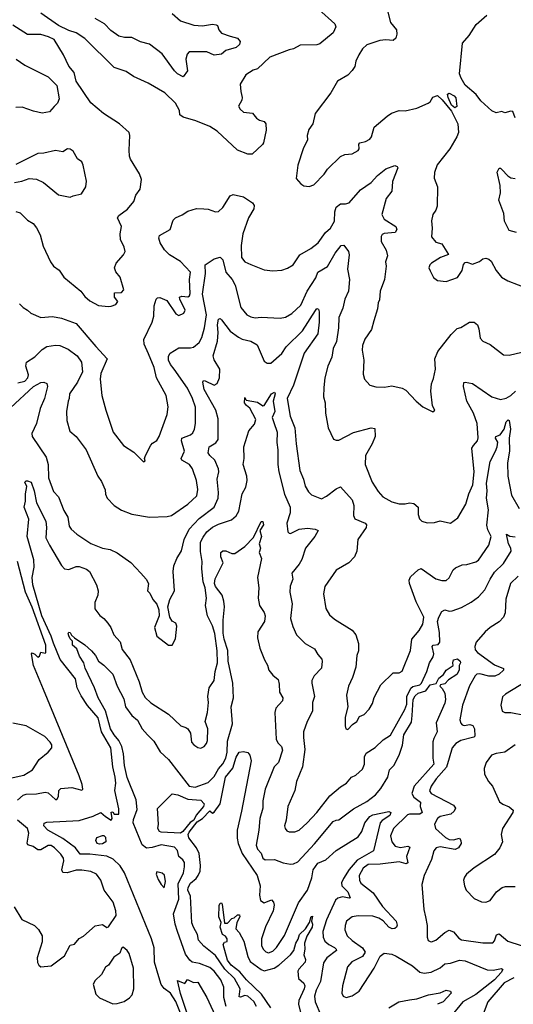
# Model space of a CAD drawing. Extents: x 1245432 to 1420865, y 606325 to 671314.
# Tile 157 of 256: x 1339881 to 1343242, y 623799 to 630504. Entities that reach past the tile are written whole.
import ezdxf

# ---------------------------------------------------------------- set-up
doc = ezdxf.new("R2010")
doc.units = 0

msp = doc.modelspace()

# ---------------------------------------------------------------- linework, layer by layer
at = {"layer": '0CON20XD'}
for points in [[(1341915.7, 630575), (1342026, 630475), (1342033.8, 630455), (1342015.8, 630415), (1341925, 630339.2), (1341905, 630333.3), (1341790.7, 630329.3), (1341745.5, 630304.5), (1341715, 630299.5), (1341585, 630249.2), (1341500.5, 630169.5), (1341470.5, 630159.5), (1341420.7, 630129.3), (1341382.5, 630065), (1341386, 630015), (1341396.7, 629975), (1341393.3, 629955), (1341370, 629915), (1341382.5, 629895), (1341405, 629873.5), (1341466.4, 629866.4), (1341493.4, 629833.4), (1341515, 629818.8), (1341545, 629811.1), (1341556.6, 629795), (1341558.8, 629751.2), (1341541.1, 629665), (1341535, 629652.9), (1341465, 629587.1), (1341435, 629587.9), (1341365, 629616.1), (1341225, 629745.5), (1341175, 629776.5), (1341080, 629815), (1340995, 629840), (1340972.5, 629855), (1340968.8, 629885), (1340942.9, 629935), (1340870, 630005), (1340755, 630071.9), (1340655, 630118), (1340605, 630150), (1340525, 630179.2), (1340324.4, 630375), (1340265, 630414.6), (1340215, 630430.6), (1340144.8, 630464.8), (1340025, 630547.8)], [(1340920, 630545), (1340975, 630495.8), (1341066, 630466), (1341125, 630461.8), (1341195, 630472.9), (1341219.2, 630469.2), (1341226.9, 630465), (1341237.1, 630435), (1341255, 630412.2), (1341315, 630391.9), (1341365, 630377.5), (1341382.5, 630355), (1341378.6, 630335), (1341356, 630315), (1341285.6, 630294.4), (1341255, 630269.2), (1341205, 630263.3), (1341155, 630285.4), (1341034, 630285), (1341021.1, 630268.9), (1341012.5, 630235), (1341023.8, 630155), (1340995, 630113.8), (1340955, 630135.7), (1340935, 630154.4), (1340852, 630272), (1340765, 630336.9), (1340704.1, 630354.1), (1340645, 630381.9), (1340595, 630381.9), (1340555, 630391.2), (1340500.5, 630430.5), (1340459.2, 630475), (1340395, 630512.9)], [(1342388.1, 630555), (1342405.5, 630485.5), (1342445.8, 630435), (1342449.4, 630405), (1342443, 630377), (1342425, 630362), (1342375, 630366.9), (1342333.1, 630363.1), (1342245, 630331.9), (1342215.8, 630305), (1342190.8, 630265), (1342169.5, 630220.5), (1342163.9, 630186.1), (1342145, 630156.7), (1342115, 630126.7), (1342045.8, 630084.2), (1342000, 630005), (1341893.3, 629865), (1341876.2, 629795), (1341848.8, 629755), (1341837.5, 629715), (1341840, 629685), (1341811.4, 629625), (1341775, 629512.5), (1341762.9, 629422.9), (1341795.5, 629385), (1341815, 629371.6), (1341852.2, 629367.8), (1341885, 629378.6), (1341955, 629452), (1341976, 629485), (1342065, 629572.9), (1342095, 629585.8), (1342145, 629589.2), (1342185, 629613.8), (1342192, 629625), (1342191.2, 629655), (1342196.7, 629665), (1342236.7, 629675), (1342265, 629690), (1342277.1, 629705), (1342295, 629770.8), (1342382.7, 629847.3), (1342412.1, 629867.9), (1342465, 629886), (1342505, 629882), (1342585, 629902), (1342663.3, 629935), (1342676.2, 629945), (1342695, 629976.2), (1342725, 629987.1), (1342758.9, 629958.9), (1342821.5, 629881.5), (1342864.3, 629795), (1342868, 629735), (1342858, 629705), (1342810, 629625), (1342724.5, 629515.5), (1342706.1, 629463.9), (1342704.1, 629424.1), (1342726.7, 629365), (1342723.8, 629235), (1342715, 629207.5), (1342693.9, 629176.1), (1342686.2, 629135), (1342690.8, 629085), (1342684.3, 629025), (1342715, 628988.1), (1342755, 628977.5), (1342800, 628905), (1342746.6, 628883.4), (1342684.1, 628845.9), (1342673.8, 628835), (1342668, 628815), (1342675, 628792.5), (1342697.7, 628747.7), (1342725, 628726.7), (1342785, 628721.2), (1342861.7, 628748.3), (1342893.3, 628795), (1342903, 628837), (1342915, 628850), (1342925, 628852.5), (1342965, 628840), (1343012.7, 628857.3), (1343035, 628876.2), (1343055, 628880), (1343075, 628873.8), (1343090.5, 628860.5), (1343125, 628796.7), (1343161.3, 628751.3), (1343204.5, 628724.5), (1343345, 628671.8)], [(1343254, 629835), (1343239.7, 629879.7), (1343225, 629881.4), (1343185, 629870), (1343165, 629877.5), (1343125, 629870), (1343095, 629882.9), (1343021.1, 629951.1), (1342990, 629995), (1342915, 630057.5), (1342886.1, 630106.1), (1342876.1, 630136.1), (1342896.2, 630345), (1342941.2, 630395), (1342988.8, 630471.2), (1343060.8, 630535)], [(1340485, 628550), (1340505, 628553.3), (1340535, 628563.8), (1340548.8, 628585), (1340526.7, 628615), (1340527, 628643), (1340575, 628646.7), (1340590, 628665), (1340565, 628750), (1340535.8, 628785.8), (1340526.2, 628815), (1340538, 628845), (1340587.9, 628902.1), (1340598.6, 628925), (1340591.8, 628955), (1340567.4, 629007.4), (1340565.3, 629045), (1340573.5, 629095), (1340547.5, 629155), (1340555, 629170), (1340615, 629214), (1340659.2, 629265), (1340672.1, 629307.9), (1340701.3, 629348.7), (1340710, 629415), (1340696, 629455), (1340635.7, 629555), (1340629.4, 629575), (1340625.5, 629615), (1340631.9, 629715), (1340627.1, 629735), (1340559.5, 629795), (1340450.6, 629865), (1340365, 629937.5), (1340265.8, 630085.8), (1340251.9, 630145), (1340216.3, 630186.3), (1340178.9, 630265), (1340115, 630369.1), (1340078.1, 630388.1), (1340025, 630403.4), (1339933.2, 630403.2), (1339835, 630467.5)], [(1339856.7, 630235), (1339915.7, 630195), (1340075, 630114.2), (1340133.3, 630055), (1340149.2, 629965), (1340138.6, 629935), (1340115, 629912), (1340085, 629877.1), (1340035, 629867.8), (1339975, 629880.5), (1339898.9, 629908.9), (1339855, 629905.4)], [(1342845, 629903.3), (1342821.7, 629921.7), (1342798.8, 629975), (1342794.2, 629995.8), (1342805, 630002.5), (1342840, 629985), (1342851.7, 629971.7), (1342856.7, 629913.3), (1342845, 629903.3)], [(1340225, 629296.2), (1340245, 629303.8), (1340301.7, 629318.3), (1340331.2, 629365), (1340335.8, 629405), (1340314.1, 629514.1), (1340303.8, 629535), (1340275, 629556.7), (1340245, 629608.8), (1340225, 629622), (1340206.7, 629623.3), (1340175.8, 629604.2), (1340125, 629614), (1340045, 629594.2), (1340005, 629592.9), (1339855, 629516.7)], [(1339879.2, 628569.2), (1339904.1, 628544.1), (1339935, 628526.2), (1339955.8, 628505.8), (1340025, 628475.8), (1340105, 628483.3), (1340165, 628470.4), (1340265, 628435.3), (1340399, 628279), (1340477.5, 628195), (1340433.1, 628095), (1340428.9, 628055), (1340440, 627945), (1340466.7, 627845), (1340518.6, 627695), (1340588, 627605), (1340657.9, 627557.9), (1340725, 627492.5), (1340735, 627500), (1340730, 627515), (1340737.5, 627535), (1340775, 627606.2), (1340785, 627620), (1340815, 627638.8), (1340830, 627665), (1340885.6, 627815), (1340892.8, 627867.2), (1340879.1, 627945), (1340812.7, 628065), (1340796.9, 628135), (1340758, 628228), (1340729.5, 628295), (1340727.1, 628325), (1340783.6, 628445), (1340794.5, 628485), (1340797.5, 628555), (1340809.6, 628600.4), (1340820.3, 628609.7), (1340835, 628611.1), (1340882.6, 628592.6), (1340945, 628500), (1340965, 628488.5), (1340999.4, 628505), (1341007.5, 628525), (1340971.2, 628601.2), (1340970, 628615), (1340985, 628620.8), (1341025, 628615.6), (1341036.5, 628623.5), (1341041.5, 628638.5), (1341037.7, 628735), (1341044.6, 628785), (1340976.9, 628856.9), (1340901.9, 628901.9), (1340867.6, 628937.6), (1340837.3, 628985), (1340829.4, 629015), (1340832, 629035), (1340905.5, 629074.5), (1340925, 629137.5), (1340942.5, 629155), (1340987.5, 629175), (1341025, 629200.8), (1341085, 629218.6), (1341133.9, 629216.1), (1341165, 629214.4), (1341215, 629195.7), (1341235, 629197.5), (1341265, 629224.3), (1341313.3, 629305), (1341335, 629314.2), (1341405, 629296.5), (1341467.3, 629257.3), (1341478, 629238), (1341474.9, 629215.1), (1341440, 629155), (1341400, 629045), (1341388, 628965), (1341392.2, 628885), (1341415, 628855.8), (1341455, 628835.7), (1341545, 628801.2), (1341603.6, 628793.6), (1341665, 628798.8), (1341705, 628812.5), (1341743.3, 628835), (1341788.3, 628901.7), (1341863.8, 628945), (1341913.3, 628985), (1341964.2, 629055), (1341998, 629085), (1342025, 629132.5), (1342026.1, 629196.1), (1342035, 629226.7), (1342065, 629249.4), (1342099.1, 629249.1), (1342123.7, 629256.3), (1342200.6, 629345), (1342274.7, 629395.3), (1342318.3, 629441.7), (1342375, 629489.1), (1342435, 629510), (1342451.2, 629505), (1342455.5, 629495.5), (1342418.9, 629401.1), (1342414.5, 629335), (1342376.6, 629285), (1342347.1, 629177.1), (1342362.7, 629145), (1342441.2, 629095), (1342450, 629075), (1342437.5, 629055), (1342362.1, 629047.9), (1342348.8, 629041.2), (1342342.4, 629027.6), (1342342.6, 628992.6), (1342377.1, 628935), (1342385.6, 628895), (1342372.5, 628855), (1342375.7, 628825.7), (1342366, 628735), (1342335.5, 628655), (1342331.4, 628595), (1342321.9, 628575), (1342317.1, 628535), (1342293.4, 628453.4), (1342276.7, 628393.3), (1342230.7, 628329.3), (1342214.4, 628285), (1342213.4, 628253.4), (1342224.3, 628184.3), (1342219.7, 628089.7), (1342229.2, 628055), (1342265.6, 628015.6), (1342305, 628002.9), (1342365, 628001.1), (1342415, 628010.6), (1342485, 627995.7), (1342510.6, 627980.6), (1342580, 627905), (1342625, 627867.5), (1342695, 627832.5), (1342707.5, 627845), (1342692.5, 627875), (1342680, 627975), (1342686, 628025), (1342699.7, 628060.3), (1342711.4, 628125), (1342708.2, 628195), (1342727.3, 628245), (1342819.6, 628360.4), (1342860.2, 628399.8), (1342885, 628407.1), (1342945, 628442.9), (1342975, 628444), (1342998, 628425), (1343008.3, 628398.3), (1343016.2, 628335), (1343035.7, 628315.7), (1343085, 628291.2), (1343175, 628222), (1343215, 628218.8), (1343300.9, 628239.1)], [(1343265, 629053.8), (1343215, 629068.8), (1343181.2, 629131.2), (1343178.8, 629185), (1343144, 629275), (1343156, 629325), (1343153.8, 629375), (1343132, 629465), (1343145, 629492.5), (1343155, 629492.5), (1343163.9, 629483.9), (1343205, 629440), (1343225, 629426.7), (1343255, 629423.3)], [(1339845, 629396.2), (1339895, 629404.4), (1339945, 629421.2), (1339995, 629417.5), (1340044.1, 629394.1), (1340145, 629312), (1340225, 629296.2)], [(1339855, 629196.7), (1339885, 629189.5), (1339935, 629138), (1339972, 629115), (1339996.3, 629086.3), (1340019.7, 629039.7), (1340041.9, 628961.9), (1340090, 628855), (1340111.2, 628825), (1340148.8, 628798.8), (1340181.3, 628751.3), (1340297.1, 628655), (1340325, 628619.2), (1340359.5, 628589.5), (1340418.3, 628558.3), (1340485, 628550)], [(1339868.3, 628031.7), (1339915, 628042.5), (1339936.9, 628065), (1339940.9, 628085), (1339922.5, 628145), (1339928.3, 628171.7), (1339985, 628208.4), (1340035, 628258.8), (1340065, 628278.8), (1340125, 628288.5), (1340155, 628285.5), (1340211.1, 628261.1), (1340272.9, 628215), (1340302.7, 628172.7), (1340308.4, 628105), (1340275.5, 628034.5), (1340219.2, 627955), (1340218.8, 627925), (1340210, 627905), (1340200.8, 627835), (1340201.4, 627775), (1340221.3, 627701.3), (1340265.7, 627665.7), (1340333.8, 627575), (1340413.8, 627395), (1340438.3, 627358.3), (1340462.1, 627302.1), (1340465, 627272.5), (1340475.8, 627245), (1340524, 627195), (1340573.8, 627163.8), (1340645, 627136.7), (1340765.6, 627115.6), (1340885, 627120), (1340915, 627128.5), (1341026.9, 627205), (1341088.3, 627261.7), (1341092.9, 627305), (1341085.4, 627365), (1341057.8, 627445), (1341036.9, 627475), (1340985.6, 627505), (1340979.4, 627515), (1341003.8, 627565), (1340982.7, 627635), (1340984.5, 627655), (1341045, 627676.5), (1341059.5, 627690.5), (1341070.9, 627715), (1341077.9, 627755), (1341077.5, 627865), (1341057.8, 627925), (1341024.7, 627995), (1340932.4, 628125), (1340907.2, 628155), (1340895.3, 628185), (1340895, 628213.3), (1340906, 628234), (1340965, 628268.2), (1341045, 628268.9), (1341065, 628274.3), (1341103.4, 628306.6), (1341121.2, 628338.8), (1341140, 628405), (1341151.9, 628495), (1341124.8, 628635), (1341145.9, 628775.9), (1341144, 628835), (1341205.5, 628874.5), (1341245, 628887.1), (1341265, 628868), (1341285.8, 628785), (1341327.6, 628735), (1341348.2, 628695), (1341385.7, 628545), (1341427.1, 628495), (1341455, 628480), (1341485, 628473.1), (1341525, 628478.5), (1341655, 628471.1), (1341691.8, 628478.2), (1341735, 628503.1), (1341795, 628560.6), (1341837.6, 628655), (1341897.5, 628745), (1341912.2, 628785), (1341977.6, 628822.4), (1342030, 628915), (1342070.6, 628965), (1342088.7, 628968.7), (1342120.8, 628925), (1342123.6, 628903.6), (1342112.2, 628805), (1342126.5, 628735), (1342119.7, 628655), (1342095, 628600), (1342080.9, 628539.1), (1342053.6, 628475), (1342051.8, 628405), (1342037.7, 628312.3), (1342015.5, 628265), (1342005.4, 628204.6), (1341978.5, 628145), (1341958.9, 628065), (1341950.9, 627999.1), (1341950, 627935), (1341960, 627895), (1341963.1, 627825), (1341980.8, 627725), (1342018.1, 627648.1), (1342035, 627640), (1342055, 627640.8), (1342155, 627691.8), (1342275, 627724.2), (1342299.2, 627719.2), (1342301.4, 627665), (1342281.5, 627615), (1342235.6, 627535), (1342234.2, 627474.2), (1342280.8, 627355), (1342321.1, 627291.1), (1342354.6, 627254.6), (1342415, 627221.4), (1342465, 627207.5), (1342505, 627205.8), (1342535, 627214.2), (1342565, 627208.8), (1342593.9, 627183.9), (1342594, 627135), (1342603.9, 627103.9), (1342619.3, 627089.3), (1342655, 627078), (1342705, 627078.8), (1342745, 627092), (1342815, 627076.2), (1342865, 627112), (1342918.1, 627205), (1342938.5, 627275), (1342965.5, 627335.5), (1342976.4, 627425), (1342960.9, 627585), (1342970.5, 627605), (1342998.5, 627635), (1343003.8, 627656.2), (1342995.8, 627755), (1342971.6, 627825), (1342926.2, 627905), (1342903.6, 628006.4), (1342905, 628032.5), (1342915, 628036), (1342965, 628025.7), (1343095, 627936.4), (1343155, 627917.1), (1343193.4, 627926.6), (1343225, 627943.5), (1343256.5, 627975)], [(1341455, 628314.4), (1341498.7, 628288.7), (1341545, 628178.6), (1341565, 628164.5), (1341590, 628165), (1341665, 628230.9), (1341695, 628276.4), (1341807.5, 628385), (1341895, 628523.3), (1341905, 628536.7), (1341915, 628532.5), (1341920, 628515), (1341919.1, 628445), (1341912.2, 628365), (1341817.8, 628232.2), (1341745.7, 628014.3), (1341703.3, 627925), (1341722.2, 627805), (1341755.6, 627725), (1341762.5, 627615), (1341788.9, 627435), (1341814.4, 627375), (1341825, 627326.7), (1341847.6, 627287.6), (1341868.7, 627268.7), (1341935, 627240.6), (1341970.7, 627259.3), (1342035, 627310), (1342065, 627323.3), (1342145, 627234.2), (1342155.3, 627195), (1342155, 627127.5), (1342163.3, 627105), (1342233.8, 627075), (1342243, 627063), (1342240, 627045), (1342182.9, 626965), (1342177.5, 626885), (1342160, 626845), (1342121.2, 626805), (1342035, 626756), (1341959.4, 626645), (1341950, 626595), (1341965.7, 626495), (1341991.7, 626451.7), (1342025, 626422), (1342145, 626345.8), (1342170, 626315), (1342187.8, 626255), (1342188.1, 626205), (1342177, 626173), (1342170, 626095), (1342147.8, 626025), (1342120.6, 625965), (1342105.8, 625905), (1342115.8, 625825), (1342096.2, 625755), (1342096.7, 625695), (1342102.5, 625675), (1342115, 625670), (1342146.2, 625705), (1342176, 625725), (1342195, 625758), (1342226.8, 625773.2), (1342261.3, 625808.7), (1342283.8, 625846.2), (1342295, 625887.5), (1342339.5, 625975), (1342425, 626057.1), (1342465, 626056.9), (1342485, 626068.1), (1342541.7, 626208.3), (1342550.7, 626285), (1342601.7, 626345), (1342625, 626387.8), (1342632.5, 626435), (1342580.1, 626540.1), (1342535.9, 626665), (1342533.4, 626686.6), (1342541.3, 626708.7), (1342595, 626757.5), (1342615, 626765.7), (1342715, 626696.9), (1342755, 626683.8), (1342785, 626685.5), (1342805, 626703.1), (1342833.4, 626756.6), (1342848.2, 626771.8), (1342895, 626790.5), (1342925, 626793.3), (1342987.3, 626812.7), (1343006.2, 626823.8), (1343076.5, 626925), (1343092.3, 626985), (1343069.8, 627029.8), (1343062.2, 627062.2), (1343072.2, 627165), (1343059.8, 627245), (1343065.2, 627294.8), (1343060.3, 627345), (1343080.4, 627470.4), (1343084.3, 627495.7), (1343122, 627565), (1343131.5, 627595), (1343135.9, 627625.9), (1343120.9, 627655), (1343122.2, 627665), (1343152.9, 627677.1), (1343180, 627715), (1343194.1, 627765), (1343208.3, 627778.3), (1343215, 627774.2), (1343223.6, 627716.4), (1343212.9, 627655), (1343216.7, 627565), (1343201.7, 627485), (1343204.5, 627394.5), (1343230.8, 627265), (1343281.2, 627175)], [(1339818.7, 627861.3), (1339975, 628005.6), (1340000, 628020), (1340025, 628034), (1340045, 628035.8), (1340066, 628026), (1340071.2, 628005), (1340048.9, 627925), (1340019.4, 627855), (1339995.4, 627755), (1339964.5, 627685), (1339966.3, 627666.3), (1340061.1, 627525), (1340073.8, 627473.8), (1340076.9, 627385), (1340112, 627292), (1340145.7, 627255), (1340181.4, 627161.4), (1340208.6, 627115), (1340218, 627055), (1340231.2, 627035), (1340270.7, 627000.7), (1340365, 626936), (1340445, 626906), (1340497, 626897), (1340545, 626874), (1340636.8, 626806.8), (1340705.8, 626735.8), (1340743.3, 626695), (1340757.5, 626665), (1340751.2, 626615), (1340767.5, 626597.5), (1340788, 626555), (1340814.5, 626524.5), (1340829.2, 626485), (1340831.5, 626445), (1340800, 626365), (1340815.7, 626305.7), (1340893.3, 626245), (1340918.8, 626245), (1340941.7, 626288.3), (1340950.8, 626375), (1340945, 626393.3), (1340918.8, 626408.8), (1340903.8, 626435), (1340888.8, 626505), (1340903.3, 626555), (1340934, 626615), (1340925.7, 626745), (1340931.4, 626785), (1340951.4, 626835), (1340982.6, 626887.4), (1341000, 626965), (1341035, 627034.3), (1341102.3, 627107.7), (1341205.9, 627184.1), (1341233.1, 627245), (1341235.4, 627285), (1341226.4, 627375), (1341237.3, 627425), (1341235.4, 627445.4), (1341210.9, 627505), (1341175, 627536.9), (1341164.6, 627555), (1341170.6, 627595), (1341217.4, 627622.6), (1341231.5, 627645), (1341233.2, 627785), (1341216, 627845), (1341138.2, 627985), (1341127.1, 628035), (1341133.3, 628046.7), (1341145, 628045.6), (1341206.1, 628013.9), (1341225, 628025.7), (1341241.8, 628065), (1341243.6, 628125), (1341205, 628188.6), (1341198.8, 628215), (1341228.9, 628315), (1341233.4, 628373.4), (1341227.5, 628425), (1341235.7, 628464.3), (1341245, 628469.2), (1341255, 628460.6), (1341315, 628382.2), (1341370.9, 628340.9), (1341395, 628327.3), (1341455, 628314.4)], [(1341001.8, 623675), (1340945, 623817.3), (1340906.8, 623875), (1340865.8, 623905.8), (1340844.1, 623934.1), (1340827.9, 623985), (1340798.7, 624085), (1340796.6, 624183.4), (1340777.4, 624245), (1340595, 624693.8), (1340565, 624742.5), (1340517.7, 624787.7), (1340475, 624808.2), (1340357.7, 624822.3), (1340291.8, 624821.8), (1340261.1, 624865), (1340175, 624928), (1340071.5, 624985), (1340045, 625014), (1340048.3, 625031.7), (1340065, 625039.5), (1340285, 625049.5), (1340380.6, 625079.4), (1340434.2, 625104.2), (1340465, 625076.7), (1340505, 625052.5), (1340510, 625065), (1340505, 625107.5), (1340515, 625110), (1340523.6, 625093.6), (1340556.2, 625093.8), (1340555, 625130), (1340528.2, 625255), (1340535.9, 625305), (1340532.2, 625345), (1340514.2, 625415), (1340501.6, 625545), (1340439.1, 625655), (1340415, 625750), (1340343.8, 625833.8), (1340298.6, 625898.6), (1340271.5, 625955), (1340260.7, 626015), (1340156.5, 626146.5), (1340111.3, 626258.7), (1340095.9, 626305), (1340031.8, 626445), (1339970.6, 626655), (1339965.3, 626705), (1339980, 626775), (1339977.9, 626825), (1339930.9, 626985), (1339943.2, 627103.2), (1339912, 627185), (1339921.4, 627225), (1339920.6, 627275), (1339928.8, 627325), (1339915.7, 627355), (1339925, 627364.3), (1339935, 627364.5), (1339958.5, 627355), (1339979.3, 627295), (1339994.4, 627214.4), (1340057.9, 627087.9), (1340063.8, 627045), (1340057.9, 626975), (1340083, 626925), (1340165, 626786.2), (1340185, 626765.4), (1340215, 626760), (1340265, 626780.4), (1340285, 626780.4), (1340335, 626761.5), (1340355.6, 626745), (1340403.6, 626655), (1340415.4, 626615), (1340413.3, 626585), (1340392.9, 626535), (1340392.6, 626492.6), (1340425.8, 626445.8), (1340455, 626426.2), (1340481.2, 626395), (1340501.2, 626365), (1340521.2, 626315), (1340566.2, 626266.2), (1340578.1, 626215), (1340632.9, 626145), (1340694.3, 625995), (1340715.7, 625925), (1340735, 625888.8), (1340775, 625852), (1340894, 625775), (1340978.8, 625695), (1341013.2, 625683.2), (1341025.8, 625675.8), (1341044, 625645), (1341050, 625585), (1341066, 625565), (1341095, 625547.1), (1341115, 625544.2), (1341136.2, 625555), (1341152.9, 625575), (1341158.9, 625595), (1341161.1, 625675), (1341144.2, 625724.2), (1341160.5, 625785), (1341165.6, 625855), (1341162.1, 625895), (1341171.4, 625955), (1341206.2, 626003.8), (1341212.4, 626065), (1341227.1, 626125), (1341226.7, 626205), (1341210.5, 626325), (1341195, 626376.9), (1341160.5, 626445), (1341146.5, 626515), (1341152.7, 626565), (1341144.7, 626635), (1341130.8, 626675), (1341121.6, 626765), (1341124.3, 626815), (1341111.4, 626881.4), (1341111.9, 626945), (1341129.4, 626979.4), (1341155, 627016.9), (1341195, 627048.2), (1341235, 627068.2), (1341322.5, 627097.5), (1341355.7, 627125), (1341373.6, 627156.4), (1341395.9, 627274.1), (1341420.5, 627319.5), (1341429.6, 627365), (1341426.7, 627395), (1341402.9, 627475), (1341409.4, 627515), (1341406.5, 627595), (1341441.4, 627705), (1341479.7, 627750.3), (1341488.5, 627781.5), (1341448.8, 627858.8), (1341425, 627875.8), (1341410.8, 627895), (1341415, 627930), (1341423.3, 627913.3), (1341499.5, 627899.5), (1341536.3, 627873.7), (1341545, 627875.6), (1341595, 627955.6), (1341616.2, 627966.2), (1341621.1, 627955), (1341607.6, 627905), (1341617.6, 627835), (1341599.3, 627795), (1341611.5, 627761.5)], [(1341611.5, 627761.5), (1341634, 627694), (1341632.3, 627625), (1341639.7, 627575), (1341639, 627475), (1341645, 627424), (1341683.5, 627273.5), (1341722.9, 627185), (1341721.8, 627145), (1341701.1, 627075), (1341707, 627017), (1341715, 627006.2), (1341725, 627006), (1341785, 627035.4), (1341841.9, 627041.9), (1341894.1, 627034.1), (1341912.5, 627025), (1341890.8, 626985), (1341826.2, 626905), (1341802.2, 626827.8), (1341785, 626795.7), (1341734, 626735), (1341740.8, 626695), (1341723.4, 626646.6), (1341720.6, 626605), (1341736.7, 626525), (1341724.4, 626425), (1341741.1, 626371.1), (1341765.8, 626315), (1341826, 626256), (1341888.5, 626218.5), (1341910.2, 626180.2), (1341938.3, 626148.3), (1341941.4, 626135), (1341935, 626088.8), (1341885.6, 626035), (1341870.9, 626005), (1341870, 625985), (1341888.2, 625895), (1341873.8, 625855), (1341874.6, 625795), (1341838.9, 625725), (1341814.4, 625655), (1341812.7, 625615), (1341821.5, 625535), (1341807.3, 625415), (1341765, 625316.7), (1341755.5, 625255), (1341707.1, 625145), (1341696.2, 625053.8), (1341684.4, 625015), (1341688, 624995), (1341700.3, 624980.3), (1341715, 624974.2), (1341755, 624972.9), (1341785, 624985.7), (1341837.8, 625035), (1341905, 625105.6), (1341992, 625218), (1342065, 625280.5), (1342105.7, 625305), (1342140.5, 625345), (1342169.7, 625360.3), (1342215, 625400.8), (1342229.4, 625435), (1342228.8, 625485), (1342241.1, 625508.9), (1342301.9, 625548.1), (1342355, 625599.4), (1342405, 625631.4), (1342503.9, 625806.1), (1342516.4, 625843.6), (1342517.6, 625895), (1342545, 625951.6), (1342556.9, 625963.1), (1342605, 625973.7), (1342617.1, 625985), (1342652.9, 626065), (1342670.9, 626125), (1342697.5, 626165), (1342700.8, 626185), (1342689.1, 626235), (1342695.5, 626244.5), (1342730.5, 626249.5), (1342740.8, 626265), (1342739.7, 626329.7), (1342725.8, 626405), (1342734, 626436), (1342756.4, 626473.6), (1342775, 626485.3), (1342805, 626477), (1342825, 626478.4), (1342888.4, 626501.6), (1342955, 626537.3), (1343005, 626573.2), (1343048.5, 626621.5), (1343084.6, 626695), (1343115, 626740.6), (1343175, 626801.1), (1343227.1, 626885), (1343225.3, 626905), (1343208.8, 626935), (1343195, 627000), (1343217.5, 626987.5), (1343255, 626981.5)], [(1340955.5, 624295), (1340939.5, 624345), (1340927.4, 624415), (1340964.8, 624515), (1340961, 624619), (1340997.1, 624695), (1341004.2, 624735), (1341002.2, 624765), (1340991.9, 624781.9), (1340963.6, 624805), (1340956.6, 624846.6), (1340935, 624868.8), (1340845, 624884.7), (1340784.1, 624865.9), (1340745, 624861.7), (1340715, 624885.8), (1340654.3, 625035), (1340655, 625058), (1340681.1, 625125), (1340675, 625191.2), (1340613.1, 625343.1), (1340594.2, 625424.2), (1340588, 625505), (1340575.9, 625555), (1340556.2, 625596.2), (1340525, 625633.5), (1340499.4, 625675), (1340466.3, 625796.3), (1340414.7, 625885), (1340390.3, 625955), (1340327.7, 626087.7), (1340316.9, 626125), (1340288.6, 626168.6), (1340269.1, 626219.1), (1340240.9, 626245), (1340241.7, 626271.7), (1340225, 626287.5), (1340215, 626308), (1340210.6, 626325), (1340215, 626333.8), (1340225, 626331.2), (1340233.1, 626313.1), (1340255, 626293.3), (1340325, 626246.9), (1340370.5, 626205), (1340398.2, 626175), (1340417.3, 626135), (1340455, 626109.4), (1340515, 626046.9), (1340545.3, 625965), (1340589.8, 625879.8), (1340600.4, 625825), (1340645, 625765.8), (1340684.1, 625734.1), (1340715, 625674.6), (1340750.9, 625635), (1340795, 625590.9), (1340838.4, 625518.4), (1340893.3, 625465), (1341035.4, 625285.4), (1341075, 625276.8), (1341165, 625308.4), (1341205, 625351.1), (1341235, 625401.9), (1341265, 625437.1), (1341283.6, 625475), (1341293.7, 625515), (1341295, 625590), (1341329.2, 625709.1), (1341321.4, 625825), (1341335.8, 625885), (1341331.9, 625985), (1341301, 626135), (1341297.7, 626207.7), (1341272.9, 626285), (1341266.9, 626326.9), (1341266.4, 626415), (1341274.8, 626505), (1341270.9, 626545), (1341260.4, 626585), (1341215, 626643.5), (1341208.2, 626665), (1341213.1, 626696.9), (1341266.7, 626805), (1341250.4, 626845), (1341250.8, 626875), (1341263.3, 626886.7), (1341285, 626887.8), (1341325, 626868.9), (1341345, 626869.4), (1341413.3, 626916.7), (1341472.3, 626977.7), (1341525, 627085.7), (1341535.5, 627085.5), (1341541.5, 627065), (1341515.7, 627025), (1341527.5, 626985), (1341512, 626935), (1341520.8, 626905), (1341512.5, 626875), (1341526.9, 626835), (1341500, 626705), (1341510, 626635), (1341504.3, 626565), (1341513.6, 626515), (1341546.5, 626466.5), (1341552.7, 626445), (1341549.1, 626405), (1341503.3, 626335), (1341500, 626295), (1341515.4, 626225), (1341547.1, 626145), (1341568.8, 626108.8), (1341577.9, 626075), (1341605, 626040.6), (1341640.3, 626010.3), (1341647.8, 625977.8), (1341649.1, 625925), (1341672.5, 625885), (1341670.6, 625865), (1341625, 625815.8), (1341618.2, 625785), (1341627.8, 625605), (1341638.5, 625578.5), (1341663.5, 625553.5), (1341669.8, 625530.2), (1341643.7, 625446.3), (1341613.9, 625415), (1341551.5, 625265), (1341537.3, 625185), (1341536.2, 625135), (1341516.9, 625065), (1341510.3, 624985), (1341492.3, 624882.3), (1341500.4, 624855), (1341525, 624828.9), (1341537.7, 624795), (1341552.4, 624782.4), (1341615, 624784), (1341675, 624762.1), (1341725, 624753.4), (1341745.4, 624755.4), (1341775, 624770), (1341888.1, 624891.9), (1342015, 625044), (1342035, 625053.3), (1342055, 625054), (1342155, 625129.4), (1342245, 625178.8), (1342304.4, 625225), (1342340.6, 625269.4), (1342386.8, 625345), (1342399.5, 625395), (1342428.1, 625425), (1342465.4, 625495), (1342487.5, 625562.5), (1342497.4, 625635), (1342548.8, 625721.2), (1342554.1, 625765), (1342560.6, 625875), (1342575, 625899.3), (1342595, 625917.2), (1342645.6, 625934.4), (1342675, 625975.5), (1342717.2, 625982.8), (1342735, 626019.2), (1342766, 626045), (1342785, 626073.3), (1342833.3, 626105), (1342830, 626125), (1342836, 626145), (1342862.5, 626152.5), (1342880, 626135), (1342882, 626125), (1342873.3, 626105), (1342874.5, 626075), (1342857, 626045), (1342800.8, 626009.2), (1342775, 625981.4), (1342746.7, 625975), (1342741.2, 625965), (1342758.5, 625948.5), (1342776.8, 625916.8), (1342780.9, 625875), (1342775, 625849.2), (1342716.5, 625715), (1342724.5, 625655), (1342700.2, 625609.8), (1342694.7, 625585.3), (1342694.4, 625475), (1342702.1, 625435), (1342568.1, 625285), (1342551, 625235), (1342565, 625210), (1342609.2, 625175), (1342608.9, 625145), (1342621.5, 625105), (1342605, 625093.9), (1342535, 625094.7), (1342521.4, 625088.6), (1342425.9, 624995), (1342405.3, 624945), (1342414.3, 624904.3), (1342438.6, 624875), (1342475, 624866.4), (1342525, 624875.2), (1342538.1, 624868.1), (1342514.2, 624805), (1342525, 624761.2), (1342513.6, 624756.4), (1342465, 624768.6), (1342335, 624753.1), (1342255, 624751.7), (1342218.8, 624725), (1342193.2, 624675), (1342193.9, 624645), (1342204.8, 624624.8), (1342288.5, 624558.5), (1342350.4, 624465), (1342444.5, 624364.5), (1342451.2, 624338.8), (1342447.5, 624325), (1342435, 624315.6), (1342416.4, 624313.6), (1342395, 624323.5), (1342356.3, 624366.3), (1342326.3, 624386.3), (1342285, 624398.4), (1342185, 624402.1), (1342144.7, 624395.2), (1342106, 624364), (1342096.4, 624335), (1342095.4, 624305.4), (1342110.4, 624265), (1342145, 624232.5), (1342215, 624183.8), (1342233.6, 624155), (1342216.4, 624123.6), (1342141.7, 624088.3), (1342112.2, 624055), (1342078.6, 623925), (1342074.2, 623874.2), (1342084.3, 623854.3), (1342105, 623846.2), (1342145, 623855.7), (1342192.6, 623887.4), (1342295.6, 624045), (1342335, 624126.2), (1342363, 624147), (1342415, 624140), (1342445, 624126), (1342555, 624060), (1342605, 624017.5), (1342635, 624011.1), (1342682.4, 624017.6), (1342745, 624047.5), (1342775, 624075.6), (1342815, 624080), (1342875, 624100.3), (1342915.3, 624095.3), (1343064.7, 624034.7), (1343105, 624030.4), (1343162, 624042), (1343171.2, 624035), (1343160.4, 624015), (1343115, 623964.8), (1342987.7, 623865), (1342899.1, 623815), (1342805, 623701.1)], [(1339865, 625190), (1339905, 625223.3), (1339925, 625230), (1339995, 625231.2), (1340055, 625244), (1340075, 625238.8), (1340124.2, 625194.2), (1340135, 625193.3), (1340144.2, 625215), (1340146.4, 625255), (1340161.7, 625268.3), (1340235.2, 625275.2), (1340303.5, 625256.5), (1340310.9, 625265), (1340306.9, 625295), (1340285, 625354.7), (1340042.2, 625942.2), (1339975, 626106), (1339961.2, 626185), (1339965, 626192.5), (1339985, 626183.3), (1340005, 626162.5), (1340015, 626170), (1340025, 626197.5), (1340055, 626190), (1340060, 626195), (1340058.9, 626245), (1339965, 626503.5), (1339921.2, 626605), (1339865.2, 626814.8)], [(1343275.8, 626714.2), (1343222.3, 626665), (1343191.9, 626558.1), (1343187.5, 626465), (1343174.7, 626435), (1343145, 626404.2), (1343085, 626365.2), (1343051.1, 626335), (1342988.9, 626265), (1342979.7, 626235), (1342983.1, 626213.1), (1342997.5, 626195), (1343115, 626109.6), (1343175.6, 626085.6), (1343174.3, 626075), (1343145, 626046.2), (1343116.2, 626033.8), (1343075, 626032.5), (1343015, 626049.8), (1342993.8, 626046.2), (1342981.5, 626035), (1342942.8, 625967.2), (1342895.4, 625835), (1342877.5, 625735), (1342883.9, 625713.9), (1342895, 625701.2), (1342907.6, 625697.6), (1342945.3, 625705.3), (1342967.1, 625697.1), (1342978.2, 625675), (1342980, 625625), (1342973.1, 625616.9), (1342885, 625594.3), (1342851.8, 625575), (1342824.8, 625545.2), (1342805.3, 625475.3), (1342786.7, 625413.4), (1342717.2, 625335), (1342683.8, 625285), (1342672.1, 625252.1), (1342684, 625235), (1342835.4, 625155.4), (1342848.6, 625135), (1342839.2, 625115), (1342816.9, 625093.1), (1342745, 625076.7), (1342725, 625063.9), (1342706.4, 625025), (1342711.6, 624995), (1342781.4, 624935), (1342805, 624922.1), (1342835, 624918.7), (1342875, 624931.2), (1342885.4, 624915.4), (1342886.2, 624895), (1342870, 624865), (1342846.6, 624853.4), (1342745, 624871.3), (1342718, 624865), (1342700.8, 624845), (1342684.4, 624785), (1342634.1, 624675), (1342618.2, 624615), (1342631.8, 624445), (1342645.4, 624395), (1342654.6, 624335), (1342655.4, 624255.4), (1342663, 624233), (1342675, 624225.7), (1342685, 624224.3), (1342715, 624236.7), (1342775, 624288.5), (1342805, 624302.9), (1342835, 624292.9), (1342870.2, 624250.2), (1342888.5, 624238.5), (1343035, 624216.4), (1343103.1, 624216.9), (1343115, 624230), (1343128.6, 624271.4), (1343145, 624278), (1343205, 624228.2), (1343295, 624198.5)], [(1343335, 626000), (1343188.3, 625911.7), (1343168.1, 625891.9), (1343158.1, 625835), (1343166, 625795), (1343185, 625785.7), (1343225, 625785.6), (1343317.9, 625767.9)], [(1339755, 625325.5), (1339910.2, 625359.8), (1339967.5, 625395), (1340013.7, 625466.4), (1340074.2, 625515.8), (1340098.8, 625545), (1340098.8, 625565), (1340088.8, 625585), (1340051.7, 625621.7), (1339925, 625695.8), (1339833.6, 625713.6)], [(1341493.3, 623785), (1341475, 623818.5), (1341435, 623853.6), (1341415, 623859.6), (1341385, 623848), (1341375, 623850), (1341382.5, 623905), (1341342.6, 623975), (1341277.2, 624037.2), (1341215, 624131.1), (1341133.9, 624193.9), (1341098.9, 624235), (1341092.2, 624275), (1341063.9, 624323.9), (1341054.1, 624354.1), (1341044.3, 624535), (1341026.2, 624575), (1341028.3, 624595), (1341045, 624623.8), (1341082.7, 624655), (1341096.7, 624675), (1341108.8, 624705), (1341111.9, 624745), (1341103.9, 624825), (1341085, 624864.6), (1341032.6, 624932.6), (1341029.3, 624955), (1341035, 624971.5), (1341089.5, 625040.5), (1341125, 625065.2), (1341175, 625116), (1341195, 625101.2), (1341205, 625106.2), (1341245.4, 625165), (1341282.1, 625345), (1341333.2, 625406.8), (1341355, 625480.9), (1341375, 625516.5), (1341405, 625520.5), (1341435, 625513.5), (1341448.8, 625495), (1341456.9, 625456.9), (1341390.6, 625115), (1341361.9, 624985), (1341361.2, 624931.2), (1341369.2, 624895), (1341395.9, 624825), (1341499, 624675), (1341518.2, 624605), (1341512.9, 624542.9), (1341520.8, 624505), (1341545, 624490.8), (1341595, 624511.2), (1341610, 624495), (1341614.3, 624475), (1341606.5, 624435), (1341553.7, 624326.3), (1341528.4, 624245), (1341527.2, 624197.2), (1341541.4, 624171.4), (1341556, 624156), (1341575, 624148.8), (1341605, 624161.1), (1341629.3, 624185), (1341683.6, 624266.4), (1341779.5, 624490.5), (1341841.6, 624575), (1341869.4, 624660.6), (1341879.8, 624715), (1341910.1, 624759.9), (1341965, 624783.2), (1342035, 624845.6), (1342185, 624938.6), (1342209.7, 624975), (1342230.3, 625035), (1342265, 625078.4), (1342285, 625089.6), (1342395, 625111.1), (1342408.8, 625105), (1342401.8, 625085), (1342350.2, 625049.8), (1342336.2, 625033.8), (1342291.1, 624845), (1342179.2, 624780.8), (1342124, 624716), (1342085.8, 624655), (1342073.3, 624625), (1342075.2, 624605.2), (1342115.7, 624565), (1342131.2, 624525), (1342125, 624520.8), (1342080, 624530), (1342047.3, 624522.7), (1342031, 624509), (1341969.5, 624375), (1341945.8, 624295), (1341948, 624255), (1341959.6, 624229.6), (1341986.5, 624205), (1342025.5, 624185), (1342036.4, 624175), (1342037.5, 624165), (1341971.5, 624115), (1341949.7, 624080.3), (1341930, 623955), (1341900.9, 623895), (1341888.8, 623855), (1341892.9, 623815), (1341931.2, 623725)], [(1343254.3, 625565), (1343185, 625515.8), (1343125, 625506.5), (1343094.5, 625495), (1343056.5, 625445), (1343043.1, 625405), (1343045.8, 625365), (1343072.5, 625315), (1343099.4, 625285), (1343148.3, 625178.3), (1343170.7, 625160.7), (1343214.6, 625144.6), (1343241.2, 625121.2), (1343239.4, 625105), (1343168.1, 624995), (1343160.6, 624955), (1343167.8, 624905), (1343151.4, 624865), (1343115, 624819.2), (1342975, 624728.8), (1342923.8, 624685), (1342908.8, 624665), (1342903.3, 624645), (1342908.8, 624605), (1342922, 624575), (1342975, 624518.8), (1343025, 624496.2), (1343055, 624494), (1343085, 624506.2), (1343127.5, 624565), (1343165.4, 624594.6), (1343188.9, 624601.1), (1343255, 624602.1)], [(1340975, 624963.5), (1340845, 624971.4), (1340833.8, 624975), (1340821.5, 624995), (1340826.5, 625025), (1340818.3, 625131.7), (1340918.3, 625231.7), (1340956.7, 625225), (1341026.3, 625196.3), (1341115, 625188.4), (1341137.9, 625165), (1341132.9, 625145), (1341083.4, 625086.6), (1341067.7, 625052.3), (1341042.3, 625037.7), (1340992, 624975), (1340975, 624963.5)], [(1339842.6, 624462.6), (1339895, 624376), (1339981.2, 624335), (1340008.6, 624308.6), (1340034.3, 624265), (1340032.9, 624225), (1340000.8, 624115), (1340002.7, 624082.7), (1340011.2, 624065), (1340025, 624054), (1340095, 624061.2), (1340185, 624128), (1340225, 624202.5), (1340255, 624209.2), (1340285, 624246.2), (1340315, 624264), (1340395, 624333.8), (1340445, 624343.3), (1340475, 624322.5), (1340485, 624327.5), (1340537, 624403), (1340536.7, 624435), (1340518, 624495), (1340456.7, 624575), (1340434.3, 624645), (1340402.9, 624685), (1340365, 624703.1), (1340305, 624711.9), (1340265, 624711.9), (1340205, 624695.2), (1340175.3, 624695.3), (1340168.1, 624715), (1340182.5, 624775), (1340179.7, 624795), (1340162.2, 624822.2), (1340118.9, 624865), (1340095, 624880), (1340075, 624881.1), (1340025, 624850.6), (1340005, 624850.8), (1339973.8, 624873.8), (1339935.8, 624885), (1339932.9, 624897.1), (1339944.2, 624965), (1339933.4, 624995), (1339865, 625053.2)], [(1340425, 624889.2), (1340408.9, 624895), (1340399.4, 624915), (1340405.8, 624934.2), (1340445, 624948.6), (1340455, 624948.1), (1340465, 624938.1), (1340467.3, 624905), (1340445, 624892.4), (1340425, 624889.2)], [(1340865, 624592.9), (1340873.6, 624635), (1340867.3, 624677.3), (1340851.7, 624691.7), (1340815, 624701.4), (1340810.9, 624685), (1340825, 624648.5), (1340845, 624613.8), (1340865, 624592.9)], [(1341591.1, 623775), (1341527, 623867), (1341425.4, 623965), (1341380.5, 624020.5), (1341320.8, 624065), (1341295, 624099.2), (1341266.1, 624205), (1341275, 624221.2), (1341293.9, 624226.1), (1341292.9, 624245), (1341282.2, 624262.2), (1341262.5, 624275), (1341246.5, 624325), (1341252.5, 624355), (1341236.8, 624395), (1341238.5, 624471.5), (1341245, 624488), (1341255, 624490), (1341260.5, 624480.5), (1341275, 624352.5), (1341295, 624352.5), (1341325, 624382.5), (1341342.5, 624387.5), (1341365, 624407.5), (1341378.3, 624408.3), (1341380, 624395), (1341360, 624355), (1341353.6, 624313.6), (1341375, 624287.5), (1341408.1, 624228.1), (1341433.7, 624123.7), (1341451.4, 624091.4), (1341525, 624035.9), (1341545, 624027.3), (1341614.3, 624045.7), (1341644.5, 624065), (1341725, 624136.2), (1341747.9, 624165), (1341760.5, 624215), (1341777, 624243), (1341785.8, 624275), (1341826.7, 624313.3), (1341854, 624355), (1341865, 624396.7), (1341875, 624400), (1341868, 624365), (1341875.3, 624345.3), (1341872.9, 624325), (1341836, 624264), (1341820.4, 624215), (1341823.1, 624175), (1341815.7, 624135.7), (1341827.1, 624105), (1341824.4, 624085), (1341780.8, 624039.2), (1341774.6, 624025), (1341780.5, 623975), (1341815, 623941.9), (1341822.9, 623925), (1341819.1, 623905), (1341780.9, 623825), (1341778.9, 623798.9), (1341796.4, 623735)], [(1341287.2, 623785), (1341271.8, 623845), (1341271.6, 623915), (1341251.1, 623965), (1341205.3, 624025), (1341175, 624049.7), (1341105, 624075.9), (1341055, 624086.2), (1341038.8, 624098.8), (1341011.1, 624141.1), (1340955.5, 624295)], [(1340515, 623802.2), (1340545, 623804.2), (1340591.7, 623818.3), (1340627.9, 623842.1), (1340647.1, 623862.9), (1340658.9, 623905), (1340656.2, 624045), (1340625.6, 624145.6), (1340613.3, 624165), (1340585, 624187.5), (1340575, 624180), (1340563, 624147), (1340520.9, 624119.1), (1340485, 624066.2), (1340465, 624051.2), (1340438.9, 624001.1), (1340395, 623960.8), (1340380.9, 623935), (1340398.6, 623868.6), (1340425, 623842), (1340515, 623802.2)], [(1341085, 623548.2), (1340976.8, 623873.2), (1340955, 623960), (1341005, 623940), (1341023.3, 623966.7), (1341065, 623947.5), (1341095, 623950), (1341155, 623844.5), (1341295, 623541.8)], [(1343245, 623980), (1343180.8, 623945), (1343068.5, 623815), (1343018.9, 623685)], [(1342395, 623773.8), (1342463.4, 623816.6), (1342535, 623829.2), (1342585.9, 623835.9), (1342665, 623862.5), (1342745, 623877.7), (1342785, 623896.2), (1342815, 623889.2), (1342819.2, 623875), (1342764.4, 623815), (1342725, 623798.7)]]:
    msp.add_lwpolyline(points, dxfattribs=at)

doc.saveas('drawing.dxf')
